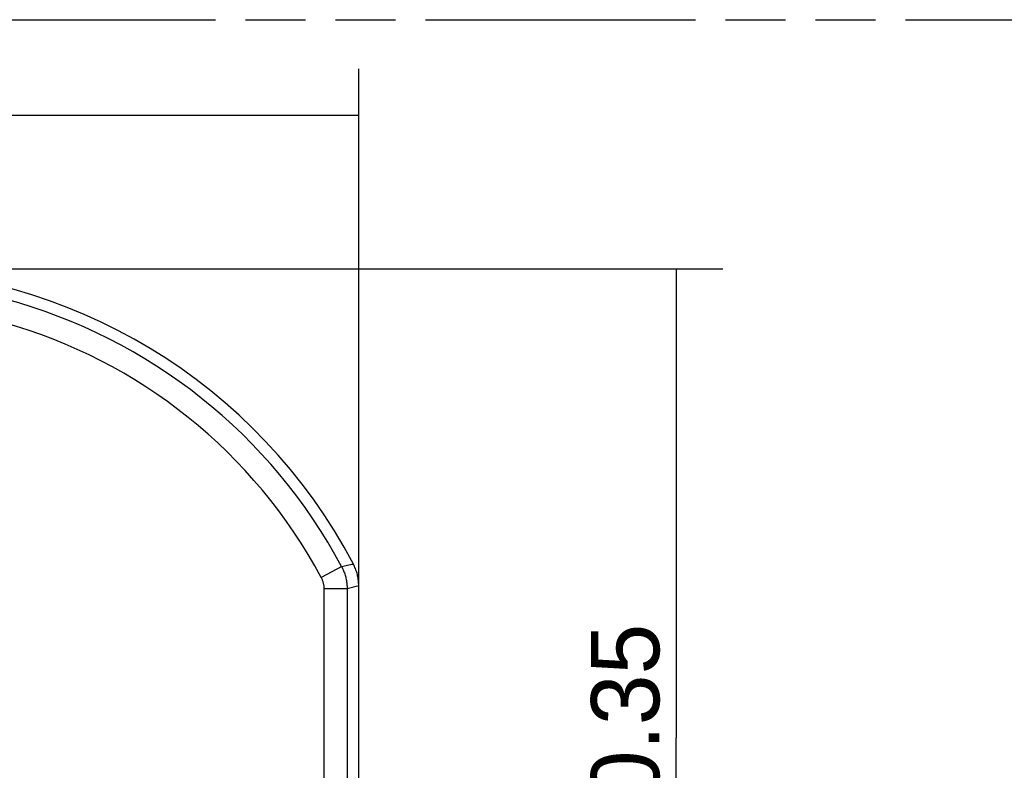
# Model space of a CAD drawing. Header units: millimetres. Extents: x 0 to 210, y 0 to 297.
# Tile 15 of 30: x 83 to 115, y 159 to 183. Entities that reach past the tile are written whole.
import ezdxf
from ezdxf.enums import TextEntityAlignment as Align

# ---------------------------------------------------------------- set-up
doc = ezdxf.new("R2010")
doc.units = ezdxf.units.MM
doc.header["$LTSCALE"] = 19.36
doc.linetypes.add('PHANTOM', pattern=[0.8, 0.45, -0.05, 0.1, -0.05, 0.1, -0.05])
doc.layers.get('0').update_dxf_attribs({"linetype": 'CONTINUOUS'})
doc.layers.add('DEFAULT_3', color=7, linetype='PHANTOM')
doc.layers.add('Z_DIM_2D', color=7, linetype='CONTINUOUS')
doc.styles.add('TEXTSTYLE_3', font='tridonic-metric-print-light.otf')
doc.dimstyles.new('DIMSTYLE_2', dxfattribs={"dimtxt": 2.2, "dimasz": 3.5, "dimexe": 1.5, "dimexo": 0, "dimgap": 0.55, "dimtad": 1, "dimlfac": 1.333333, "dimdsep": 46, "dimtxsty": 'TEXTSTYLE_3', "dimblk": '_FILLED', "dimblk1": '_FILLED', "dimblk2": '_FILLED', "dimcen": 0.09, "dimclrt": 5, "dimadec": 4, "dimazin": 2, "dimtp": 0.3, "dimtm": 0.3, "dimtfac": 1, "dimtofl": 0, "dimtmove": 0, "dimatfit": 3, "dimldrblk": '_FILLED', "dimfxl": 0, "dimtolj": 1, "dimarcsym": 0})

# ---------------------------------------------------------------- blocks, each defined once
blk = doc.blocks.new('*D7')
at = {"layer": 'Z_DIM_2D', "color": 2, "linetype": 'Continuous', "transparency": 16777216}
for p, q in [((77.897, 174.853), (105.58, 174.853)), ((104.08, 174.853), (104.08, 159.722)), ((104.08, 144.59), (104.08, 159.722)), ((90.647, 144.59), (105.58, 144.59))]:
    blk.add_line(p, q, dxfattribs=at)
at = {"layer": 'Z_DIM_2D', "color": 5, "linetype": 'Continuous', "transparency": 16777216, "style": 'TEXTSTYLE_3'}
blk.add_text('40.35', height=2.2, rotation=90, dxfattribs=at).set_placement((103.53, 159.722), align=Align.CENTER)
blk = doc.blocks.new('_FILLED')
at = {"color": 0, "linetype": 'ByBlock'}
blk.add_solid([(0, 0), (-1, 0.125), (-1, -0.125)], dxfattribs=at)
blk = doc.blocks.new('_NONE')
blk = doc.blocks.new('*D8')
at = {"layer": 'Z_DIM_2D', "color": 2, "linetype": 'Continuous', "transparency": 16777216}
for p, q in [((61.96, 164.633), (61.96, 181.306)), ((93.835, 164.634), (93.835, 181.306)), ((61.96, 179.806), (77.897, 179.806)), ((93.835, 179.806), (77.897, 179.806))]:
    blk.add_line(p, q, dxfattribs=at)
at = {"layer": 'Z_DIM_2D', "color": 5, "linetype": 'Continuous', "transparency": 16777216, "style": 'TEXTSTYLE_3'}
blk.add_text('42.5', height=2.2, dxfattribs=at).set_placement((77.897, 180.356), align=Align.CENTER)

msp = doc.modelspace()

# ---------------------------------------------------------------- linework, layer by layer
at = {"color": 7, "linetype": 'Continuous'}
for p, q in [((92.657, 164.9116), (93.2849, 165.2465)), ((93.835, 149.4476), (93.8349, 164.6342))]:
    msp.add_line(p, q, dxfattribs=at)
at = {"color": 9, "linetype": 'Continuous'}
for p, q in [((92.7116, 164.5409), (93.4613, 164.5409)), ((92.7116, 164.5409), (92.7116, 157.7971)), ((93.4613, 164.5408), (93.835, 164.6342)), ((93.4613, 164.5408), (93.4613, 158.1657))]:
    msp.add_line(p, q, dxfattribs=at)
for points in [[(93.2849, 165.2465), (93.3337, 165.2563), (93.3817, 165.2668), (93.4284, 165.278), (93.4749, 165.2895), (93.522, 165.301), (93.5692, 165.3119), (93.6165, 165.3215), (93.6637, 165.3301)], [(93.2849, 165.2465), (93.3018, 165.2139), (93.3179, 165.1808), (93.3332, 165.1474), (93.3476, 165.1137), (93.3612, 165.0795), (93.374, 165.0451), (93.3859, 165.0104), (93.397, 164.9753), (93.4072, 164.9401), (93.4166, 164.9045)], [(92.6226, 164.895), (92.6333, 164.8743), (92.6433, 164.8533), (92.6527, 164.8319), (92.6614, 164.8103), (92.6695, 164.7885), (92.6768, 164.7663), (92.6835, 164.744), (92.6895, 164.7215)], [(93.4166, 164.9045), (93.425, 164.8688), (93.4326, 164.8328), (93.4394, 164.7967), (93.4452, 164.7605), (93.4501, 164.724), (93.4542, 164.6875), (93.4574, 164.6509), (93.4596, 164.6143), (93.461, 164.5775), (93.4615, 164.5408)], [(92.6895, 164.7215), (92.6946, 164.6993), (92.6991, 164.6769), (92.7029, 164.6544), (92.706, 164.6319), (92.7084, 164.6092), (92.7102, 164.5865), (92.7112, 164.5637), (92.7116, 164.5409)]]:
    msp.add_lwpolyline(points, dxfattribs=at)
at = {"color": 7, "linetype": 'Continuous'}
for points in [[(93.8349, 164.6342), (93.8344, 164.6744), (93.8328, 164.7146), (93.8301, 164.7547), (93.8263, 164.7947), (93.8214, 164.8346), (93.8155, 164.8744), (93.8086, 164.914), (93.8005, 164.9533), (93.7914, 164.9925), (93.7813, 165.0314), (93.7701, 165.07), (93.7579, 165.1083), (93.7447, 165.1463), (93.7305, 165.1838), (93.7152, 165.2211), (93.699, 165.2578), (93.6818, 165.294), (93.6637, 165.3298)], [(92.6226, 164.895), (92.6305, 164.8981), (92.6388, 164.9019), (92.6477, 164.9065), (92.657, 164.9116)]]:
    msp.add_lwpolyline(points, dxfattribs=at)
msp.add_arc((77.8975, 157.0404), 17.8125, 27.73382, 152.25947, dxfattribs=at)
at = {"color": 9, "linetype": 'Continuous'}
for radius, start, end in [(17.4388, 28.07083, 74.90604), (16.6891, 28.0761, 74.49607)]:
    msp.add_arc((77.8975, 157.0404), radius, start, end, dxfattribs=at)
at = {"layer": 'DEFAULT_3', "color": 91, "linetype": 'PHANTOM', "true_color": 0x80ff80}
msp.add_line((49.5249, 182.8951), (149.5249, 182.8951), dxfattribs=at)

# ---------------------------------------------------------------- dimensions: what is measured, and where the dimension line sits
at = {"layer": 'Z_DIM_2D', "color": 2, "linetype": 'Continuous'}
for base, p1, p2, angle, picture, middle in [((93.8348, 179.8059), (61.9599, 164.6332), (93.8349, 164.6342), 0.00034, '*D8', (77.8686, 179.8058)), ((104.0803, 174.8529), (90.6475, 144.5904), (77.8975, 174.8529), 90, '*D7', (104.0803, 159.6924))]:
    dim = msp.add_linear_dim(base=base, p1=p1, p2=p2, angle=angle, dimstyle='DIMSTYLE_2', override={"dimblk1": 'NONE', "dimblk2": 'NONE', "dimsah": 1}, dxfattribs=at)
    dim.commit()
    dim.dimension.update_dxf_attribs({"geometry": picture, "text_midpoint": middle, "dimtype": 160})

doc.saveas('drawing.dxf')
